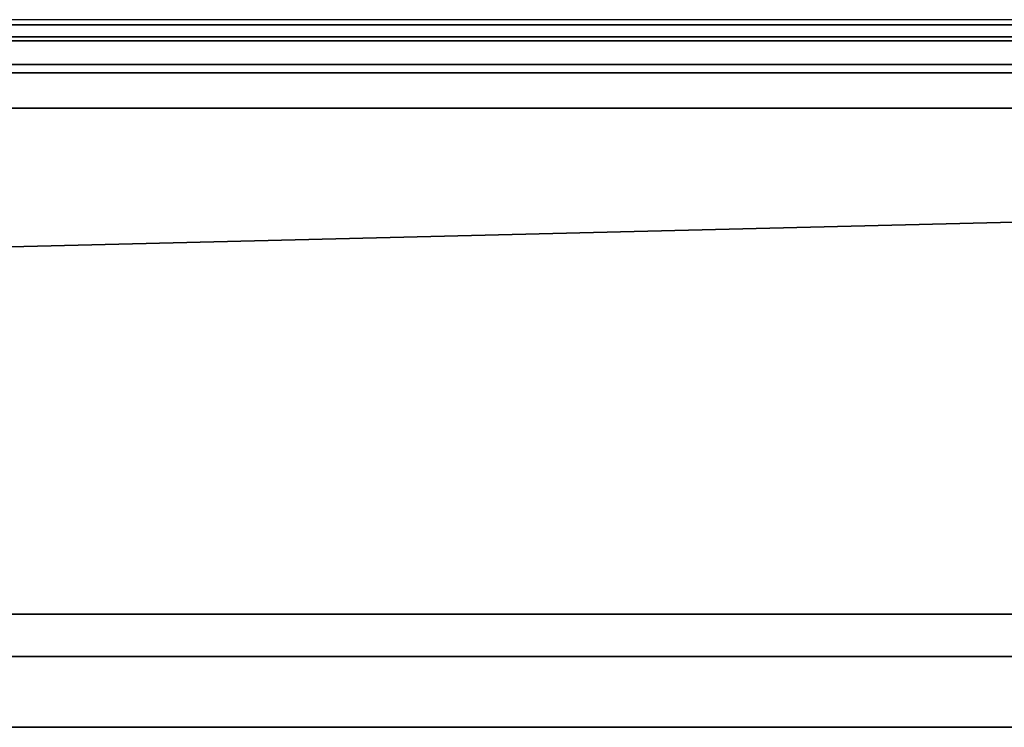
# Model space of a CAD drawing. Header units: millimetres. Extents: x -493 to 6693, y -115 to 135.
# Tile 232 of 256: x 150 to 177, y -44 to -23. Entities that reach past the tile are written whole.
import ezdxf

# ---------------------------------------------------------------- set-up
doc = ezdxf.new("R2010")
doc.units = ezdxf.units.MM
doc.layers.add('151', color=7, linetype='Continuous', true_color=0xffffff)

# ---------------------------------------------------------------- blocks, each defined once
blk = doc.blocks.new('UG_SURFACE_072')
at = {"layer": '151', "color": 7, "linetype": 'Continuous', "lineweight": 35}
for points in [[(-309, -26, 2017), (309, -26, 2017), (309, 0, 2017), (-309, 0, 2017)], [(282, -3.2, 1990), (282, -40.3, 1990), (-282, -40.3, 1990), (-282, -3.2, 1990)], [(282, -3.2, 1989), (-282, -3.2, 1989), (-282, -40.3, 1989), (282, -40.3, 1989)], [(-309, -26), (-309, -22.5), (309, -22.5), (309, -26)], [(-309, -26), (309, -26), (-322, -41.5)], [(309, -26), (322, -26), (322, -41.5), (-322, -41.5)], [(-322, -26, 2030), (322, -26, 2030), (309, -26, 2017), (-309, -26, 2017)], [(322, -43.5, 2030), (322, -26, 2030), (-322, -26, 2030), (-322, -43.5, 2030)], [(-282, -40.3, 1989), (-282, -40.3, 1990), (282, -40.3, 1990), (282, -40.3, 1989)], [(-322, -43.5, 2), (-322, -41.5), (322, -41.5), (322, -43.5, 2)], [(322, -43.5, 2), (322, -43.5, 2030), (-322, -43.5, 2030), (-322, -43.5, 2)]]:
    blk.add_3dface(points, dxfattribs=at)
blk = doc.blocks.new('UG_SURFACE_146')
at = {"layer": '151', "color": 252, "linetype": 'Continuous', "lineweight": 35}
for points in [[(-312, -17.493, -7.845), (312, -17.493, -7.845), (312, -23.644, -10.084), (-312, -23.644, -10.084)], [(-312, -23.986, -9.144), (312, -23.986, -9.144), (312, -17.835, -6.906), (-312, -17.835, -6.906)], [(312, -23.644, -10.084), (312, -23.986, -9.144), (-312, -23.986, -9.144), (-312, -23.644, -10.084)]]:
    blk.add_3dface(points, dxfattribs=at)
blk = doc.blocks.new('UG_SURFACE_157')
at = {"layer": '151', "color": 252, "linetype": 'Continuous', "lineweight": 35}
for points in [[(352.766, -23.099, 2060.015), (-352.766, -23.099, 2060.015), (-352.098, -24.098, 2059.348), (352.098, -24.098, 2059.348)], [(313.902, -24.098, 2021.152), (-313.902, -24.098, 2021.152), (-313.234, -23.099, 2020.484), (313.234, -23.099, 2020.484)], [(352.098, -24.098, 2059.348), (-352.098, -24.098, 2059.348), (-351.099, -24.766, 2058.349), (351.099, -24.766, 2058.349)], [(314.901, -24.766, 2022.151), (-314.901, -24.766, 2022.151), (-313.902, -24.098, 2021.152), (313.902, -24.098, 2021.152)], [(351.099, -24.766, 2058.349), (-351.099, -24.766, 2058.349), (-349.92, -25, 2057.17), (349.92, -25, 2057.17)], [(-349.92, -25, 2057.17), (-316.08, -25, 2023.33), (316.08, -25, 2023.33), (349.92, -25, 2057.17)], [(316.08, -25, 2023.33), (-316.08, -25, 2023.33), (-314.901, -24.766, 2022.151), (314.901, -24.766, 2022.151)]]:
    blk.add_3dface(points, dxfattribs=at)

msp = doc.modelspace()

# ---------------------------------------------------------------- linework, layer by layer
at = {"layer": '151', "color": 253, "linetype": 'Continuous', "lineweight": -3}
for p, q in [((349.92, -23.5, 2057.17), (-349.92, -23.5, 2057.17)), ((316.08, -23.5, 2023.33), (-316.08, -23.5, 2023.33)), ((312, -23.644, -10.084), (-312, -23.644, -10.084)), ((312, -23.986, -9.144), (-312, -23.986, -9.144)), ((349.92, -25, 2057.17), (-349.92, -25, 2057.17)), ((316.08, -25, 2023.33), (-316.08, -25, 2023.33)), ((-322, -26, 2030), (322, -26, 2030)), ((-309, -26, 2017), (309, -26, 2017)), ((-282, -40.3, 1990), (282, -40.3, 1990)), ((-282, -40.3, 1989), (282, -40.3, 1989)), ((-322, -41.5), (322, -41.5)), ((322, -43.5, 2), (-322, -43.5, 2)), ((322, -43.5, 2030), (-322, -43.5, 2030))]:
    msp.add_line(p, q, dxfattribs=at)

# ---------------------------------------------------------------- block references
for name in ['UG_SURFACE_157', 'UG_SURFACE_146', 'UG_SURFACE_072']:
    msp.add_blockref(name, (0, 0), dxfattribs=at)

doc.saveas('drawing.dxf')
